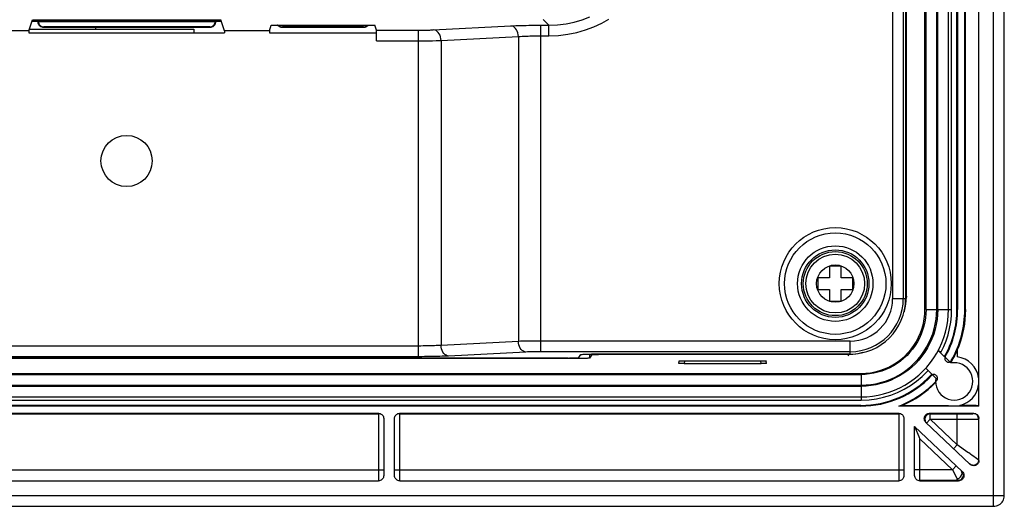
# Model space of a CAD drawing. Extents: x 0 to 1189, y 0 to 841.
# Tile 110 of 125: x 986 to 1078, y 272 to 318. Entities that reach past the tile are written whole.
import ezdxf

# ---------------------------------------------------------------- set-up
doc = ezdxf.new("R2010")
doc.units = 0
doc.header["$LTSCALE"] = 65.395
doc.header["$MEASUREMENT"] = 0
for name, color, linetype in [('02___PRT_ALL_AXES', 7, 'CONTINUOUS'), ('03___PRT_ALL_CURVES', 7, 'CONTINUOUS'), ('03__ASM_ALL_CURVES', 7, 'CONTINUOUS'), ('7_ALL_FEATURES', 7, 'CONTINUOUS')]:
    doc.layers.add(name, color=color, linetype=linetype)

msp = doc.modelspace()

# ---------------------------------------------------------------- linework, layer by layer
at = {"layer": '02___PRT_ALL_AXES', "linetype": 'Continuous'}
for p, q in [((1074.07389, 286.69615), (1074.07389, 286.04639)), ((1076.10386, 281.42839), (1068.59057, 281.42839)), ((1068.91742, 281.49298), (1073.23634, 281.49298))]:
    msp.add_line(p, q, dxfattribs=at)
msp.add_lwpolyline([(1076.07358, 281.45868), (1076.05327, 281.46293), (1076.00672, 281.46701), (1075.93393, 281.4709), (1075.83313, 281.47465), (1075.70608, 281.47822), (1075.55812, 281.48147), (1075.38804, 281.48437), (1075.19704, 281.48693), (1074.99405, 281.48906), (1074.78204, 281.49072), (1074.55803, 281.49193), (1074.32203, 281.49271)], dxfattribs=at)
msp.add_circle((996.17316, 304.39298), 2.4, dxfattribs=at)
for start, end in [(8.3415874, 82.7109647), (283.5272258, 351.6584126)]:
    msp.add_arc((1073.77974, 283.74676), 2.31836, start, end, dxfattribs=at)
at = {"layer": '03___PRT_ALL_CURVES', "linetype": 'Continuous'}
msp.add_circle((1062.6293, 292.90295), 1.75, dxfattribs=at)
at = {"layer": '03__ASM_ALL_CURVES', "linetype": 'Continuous'}
msp.add_line((993.28928, 316.74298), (993.28928, 316.90283), dxfattribs=at)
at = {"layer": '7_ALL_FEATURES', "linetype": 'Continuous'}
for p, q in [((1077.47971, 272.04676), (1077.47971, 518.4392)), ((1078.47978, 273.04676), (1078.47978, 517.4392)), ((1076.10386, 281.42839), (1076.10386, 515.05771)), ((1071.03928, 290.48544), (1071.03928, 507.00052)), ((1071.13928, 290.48544), (1071.13928, 507.00052)), ((1072.13928, 290.48544), (1072.13928, 507.00052)), ((1072.23928, 290.48544), (1072.23928, 507.00052)), ((1073.23928, 290.48544), (1073.23928, 507.00052)), ((1073.53928, 290.48544), (1073.53928, 507.00052)), ((1074.03928, 290.49298), (1074.03928, 506.99298)), ((1074.10386, 506.99298), (1074.10386, 290.49298)), ((1074.7747, 290.49298), (1074.7747, 506.99298)), ((1074.83664, 290.49298), (1074.83664, 506.99298)), ((1068.0076, 505.99298), (1068.0076, 291.49298)), ((1069.00623, 505.99298), (1069.00623, 291.49298)), ((1069.22909, 505.99298), (1069.22909, 291.49298)), ((1069.28149, 505.74273), (1069.28149, 291.74323)), ((1035.75332, 317.10907), (1035.22376, 317.63864)), ((986.99928, 316.59298), (987.33704, 317.60707)), ((987.04924, 316.74298), (1002.48928, 316.74298)), ((987.33704, 317.60707), (1005.00928, 317.60707)), ((987.87474, 317.44298), (987.33704, 317.44298)), ((987.87474, 317.40275), (987.87474, 317.60707)), ((987.87474, 317.40275), (987.89485, 317.42289)), ((987.91487, 317.44298), (1004.46915, 317.44298)), ((987.91488, 317.44298), (987.98326, 317.51136)), ((987.98326, 317.60707), (987.98326, 317.51136)), ((988.32048, 317.52412), (988.18032, 317.52146)), ((988.48795, 317.52621), (988.32048, 317.52412)), ((988.37466, 316.90283), (988.41481, 316.94298)), ((1004.00936, 316.90283), (988.37466, 316.90283)), ((1003.96921, 316.94298), (988.41481, 316.94298)), ((988.67744, 317.52767), (988.48795, 317.52621)), ((988.87797, 317.52841), (988.67744, 317.52767)), ((988.87797, 317.52841), (1003.40091, 317.52851)), ((988.98311, 317.60707), (988.98311, 317.52851)), ((1002.48928, 316.74298), (1002.48928, 316.39298)), ((1003.40091, 317.52851), (1003.40091, 317.60707)), ((1003.70658, 317.52767), (1003.40091, 317.52851)), ((1003.89607, 317.52621), (1003.70658, 317.52767)), ((1004.06354, 317.52412), (1003.89607, 317.52621)), ((1004.00936, 316.90283), (1003.96921, 316.94298)), ((1004.40075, 317.51136), (1004.40075, 317.60707)), ((1004.46913, 317.44294), (1004.40075, 317.51136)), ((1004.50928, 317.40275), (1004.48917, 317.42289)), ((1004.50928, 317.60707), (1004.50928, 317.40275)), ((1005.00928, 317.44298), (1004.50928, 317.44298)), ((1005.34704, 316.59298), (1005.00928, 317.60707)), ((1009.56822, 316.59298), (1009.73928, 317.10657)), ((1009.73928, 317.10657), (1019.43928, 317.10657)), ((1010.7392, 316.90283), (1010.77935, 316.94298)), ((1018.43936, 316.90283), (1010.7392, 316.90283)), ((1018.39921, 316.94298), (1010.77935, 316.94298)), ((1018.43936, 316.90283), (1018.39921, 316.94298)), ((1019.5938, 316.64264), (1019.43928, 317.10657)), ((1024.90987, 316.67031), (1032.20953, 317.0485)), ((1034.80695, 317.10887), (1035.75332, 317.10907)), ((1035.02211, 286.52603), (1035.02211, 317.10907)), ((1035.75332, 316.11044), (1035.75332, 317.10907)), ((986.99928, 316.59298), (985.29928, 316.59298)), ((986.99928, 316.59298), (986.99928, 316.39298)), ((986.99928, 316.39298), (1005.34704, 316.39298)), ((1009.56822, 316.59298), (1005.34704, 316.59298)), ((1005.34704, 316.59298), (1005.34704, 316.39298)), ((1009.56822, 316.59298), (1009.56822, 316.39298)), ((1009.56822, 316.39298), (1019.61034, 316.39298)), ((1019.5938, 316.64264), (1023.69265, 316.64289)), ((1019.59604, 316.62684), (1019.5938, 316.64264)), ((1019.60815, 316.12801), (1019.60555, 316.33234)), ((1019.60977, 315.89689), (1019.60815, 316.12801)), ((1019.61034, 315.64401), (1019.60977, 315.89689)), ((1023.55645, 286.0596), (1023.55645, 316.64264)), ((1023.69265, 316.64289), (1023.8891, 316.6441)), ((1023.8891, 316.6441), (1024.07769, 316.64627)), ((1024.07769, 316.64627), (1024.25882, 316.64932)), ((1024.25882, 316.64932), (1024.43135, 316.6532)), ((1024.43135, 316.6532), (1024.59442, 316.65786)), ((1024.59442, 316.65786), (1024.69993, 316.66146)), ((1024.69993, 316.66146), (1024.8045, 316.66556)), ((1024.8045, 316.66556), (1024.90987, 316.67031)), ((1025.66588, 315.6743), (1032.91268, 316.04987)), ((1032.91268, 316.04987), (1032.91268, 287.49437)), ((1034.86189, 316.11024), (1035.75332, 316.11044)), ((1019.61034, 315.64401), (1023.76061, 315.64426)), ((1023.76061, 315.64426), (1024.15086, 315.64609)), ((1024.15086, 315.64609), (1024.52075, 315.64957)), ((1024.52075, 315.64957), (1024.86877, 315.65457)), ((1024.86877, 315.65457), (1025.19278, 315.66098)), ((1025.19278, 315.66098), (1025.42853, 315.66693)), ((1025.42853, 315.66693), (1025.66588, 315.6743)), ((1025.66588, 315.6743), (1025.66588, 287.1188)), ((1063.1793, 294.55295), (1062.0793, 294.55295)), ((1062.0793, 294.55295), (1062.0793, 293.45295)), ((1063.1793, 293.45295), (1063.1793, 294.55295)), ((1062.0793, 293.45295), (1060.9793, 293.45295)), ((1060.9793, 293.45295), (1060.9793, 292.35295)), ((1064.2793, 293.45295), (1063.1793, 293.45295)), ((1064.2793, 292.35295), (1064.2793, 293.45295)), ((1060.9793, 292.35295), (1062.0793, 292.35295)), ((1062.0793, 292.35295), (1062.0793, 291.25295)), ((1063.1793, 292.35295), (1064.2793, 292.35295)), ((1063.1793, 291.25295), (1063.1793, 292.35295)), ((1062.0793, 291.25295), (1063.1793, 291.25295)), ((1069.22909, 291.49298), (1068.0076, 291.49298)), ((1069.25922, 291.25776), (1069.19679, 290.78325)), ((1069.28149, 291.74323), (1069.25922, 291.25776)), ((1069.38041, 291.64431), (1069.28149, 291.74323)), ((1071.13928, 290.48544), (1072.13928, 290.48544)), ((1072.23928, 290.48544), (1072.2235, 290.01292)), ((1072.23928, 290.48544), (1073.53928, 290.48544)), ((1073.51708, 289.87128), (1073.53928, 290.48544)), ((1074.03928, 290.49298), (1074.10386, 290.49298)), ((1074.83664, 290.49298), (1074.7747, 290.49298)), ((1032.91268, 287.49437), (1025.66588, 287.1188)), ((1064.03928, 287.52466), (1034.77432, 287.52432)), ((1064.03928, 286.30317), (1064.03928, 287.52466)), ((1023.55645, 287.05823), (816.02211, 287.05823)), ((1033.61582, 286.49574), (1026.36903, 286.12017)), ((1064.03928, 286.52603), (1034.8548, 286.52569)), ((1038.57854, 285.9869), (1038.75558, 286.25259)), ((1039.57854, 286.30317), (1039.57854, 285.93449)), ((1064.03928, 286.30317), (1039.75497, 286.30317)), ((1039.75558, 286.30317), (1039.75558, 286.20019)), ((1063.78903, 286.25076), (1040.75497, 286.25076)), ((1064.27417, 286.273), (1063.78903, 286.25076)), ((1063.88795, 286.15184), (1063.78903, 286.25076)), ((1064.7484, 286.33535), (1064.27417, 286.273)), ((1072.28827, 286.65245), (1072.5535, 286.51225)), ((1073.47135, 285.46937), (1072.28827, 286.65245)), ((1072.50988, 286.43083), (1072.5535, 286.51225)), ((1072.5535, 286.51225), (1072.79595, 287.00945)), ((1038.57915, 285.88391), (800.99941, 285.88391)), ((1037.57915, 285.93632), (801.99941, 285.93632)), ((1023.55645, 286.0596), (816.02211, 286.0596)), ((1038.57915, 285.9869), (1038.57915, 285.88391)), ((1038.70997, 285.88439), (1038.57915, 285.88391)), ((1039.75558, 286.20019), (1039.57854, 285.93449)), ((1039.76944, 286.20703), (1039.75558, 286.20019)), ((1047.97276, 285.43338), (1047.97659, 285.65294)), ((1048.47636, 285.64421), (1048.47223, 285.40716)), ((1048.47223, 285.40716), (1055.66633, 285.40716)), ((1048.47697, 285.67911), (1055.66159, 285.67911)), ((1055.66633, 285.40716), (1055.66219, 285.64421)), ((1055.757, 285.40765), (1055.66633, 285.40716)), ((1056.1658, 285.43338), (1056.16197, 285.65294)), ((1073.03347, 285.6244), (1072.98156, 285.67631)), ((1073.54805, 285.64626), (1073.55364, 285.64058)), ((774.53174, 284.49298), (1065.04682, 284.49298)), ((774.53174, 284.39298), (1065.04682, 284.39298)), ((1065.04682, 284.39298), (1065.04682, 283.39298)), ((1071.1234, 284.98889), (1072.05713, 284.05516)), ((1071.61954, 284.33719), (1071.61193, 284.34479)), ((1072.08888, 284.30625), (1072.13893, 284.2562)), ((774.53174, 283.39298), (1065.04682, 283.39298)), ((774.53174, 283.29298), (1065.04682, 283.29298)), ((1065.51858, 283.30846), (1065.04682, 283.29298)), ((1065.04682, 283.29298), (1065.04682, 281.99298)), ((774.53174, 282.29298), (1065.04682, 282.29298)), ((774.53174, 281.99298), (1065.04682, 281.99298)), ((1065.04682, 281.99298), (1065.80093, 282.02647)), ((1065.03928, 281.49298), (774.53928, 281.49298)), ((1065.03928, 281.42839), (774.53928, 281.42839)), ((970.78928, 280.75756), (1019.78928, 280.75756)), ((970.78928, 280.69298), (1019.78928, 280.69298)), ((1019.78928, 280.69298), (1019.78928, 274.48645)), ((1021.78928, 280.75756), (1068.57358, 280.75756)), ((1021.78928, 280.69298), (1068.57358, 280.69298)), ((1021.78928, 274.47583), (1021.78928, 280.69298)), ((1065.03928, 281.49298), (1065.03928, 281.42839)), ((1068.57358, 280.69298), (1068.57358, 274.48645)), ((1068.59057, 281.42839), (1068.70219, 281.44981)), ((1068.70219, 281.44981), (1068.81106, 281.47134)), ((1068.81106, 281.47134), (1068.91742, 281.49298)), ((1071.47693, 280.75756), (1075.60394, 280.75756)), ((1071.5361, 280.70155), (1071.47693, 280.75756)), ((1071.5361, 280.70155), (1074.07389, 280.70155)), ((1071.5361, 280.20163), (1071.5361, 280.70155)), ((1074.07389, 280.70155), (1074.40381, 280.70221)), ((1074.07389, 277.7992), (1074.07389, 280.70155)), ((1074.40381, 280.70221), (1074.70539, 280.70399)), ((1074.70539, 280.70399), (1074.97511, 280.70681)), ((1074.97511, 280.70681), (1075.20022, 280.71044)), ((1075.57366, 280.72728), (1075.60394, 280.75756)), ((1076.07358, 281.45868), (1076.10386, 281.42839)), ((1020.28928, 280.25749), (1020.28928, 274.92847)), ((1021.28928, 274.92847), (1021.28928, 280.25749)), ((1069.07358, 280.25749), (1069.07358, 274.92847)), ((1075.26005, 275.9878), (1071.13336, 279.89438)), ((1071.19236, 279.83852), (1071.5361, 280.20163)), ((1071.5361, 280.20163), (1074.29511, 280.20182)), ((1074.07389, 277.7992), (1071.5361, 280.20163)), ((1074.29511, 280.20182), (1074.71898, 280.20303)), ((1074.71898, 280.20303), (1075.10275, 280.20537)), ((1075.10275, 280.20537), (1075.4333, 280.2086)), ((1075.4333, 280.2086), (1075.70161, 280.2126)), ((1076.07358, 280.22735), (1076.10386, 280.25764)), ((1076.07358, 280.22735), (1076.07358, 276.37943)), ((1076.10386, 276.35076), (1076.10386, 280.25764)), ((1070.07358, 279.52061), (1074.54091, 275.29157)), ((1070.07358, 274.92847), (1070.07358, 279.52061)), ((1070.12289, 279.40593), (1070.47895, 278.57866)), ((1070.57358, 278.35878), (1073.61913, 275.47567)), ((1070.57358, 274.47583), (1070.57358, 278.35878)), ((1074.07389, 277.7992), (1073.73015, 277.4361)), ((1075.07172, 277.09075), (1074.07389, 277.7992)), ((1075.1421, 277.04078), (1075.07172, 277.09075)), ((1075.64132, 276.68633), (1075.44776, 276.82377)), ((1075.76054, 276.60169), (1075.64132, 276.68633)), ((1075.98726, 276.44062), (1075.76054, 276.60169)), ((1076.10386, 276.35076), (1076.07358, 276.37943)), ((970.28928, 275.47567), (1020.28928, 275.47567)), ((1021.28928, 275.47567), (1069.07358, 275.47567)), ((1073.61913, 275.47567), (1070.07358, 275.47567)), ((1073.61913, 275.47567), (1073.96287, 275.83878)), ((1073.61913, 275.47567), (1074.00325, 274.74864)), ((970.78928, 274.42839), (1019.78928, 274.42839)), ((1021.78928, 274.42839), (1068.57358, 274.42839)), ((1074.14727, 274.47578), (1070.57358, 274.47583)), ((1070.57358, 274.42839), (1074.19733, 274.42839)), ((1074.0738, 274.47583), (1074.07389, 274.61467)), ((1074.14727, 274.47578), (1074.19733, 274.42839)), ((761.09878, 273.04676), (1077.47974, 273.04676)), ((1077.47974, 273.04676), (1078.47978, 273.04676)), ((1078.47075, 272.91315), (1078.47972, 273.04656)), ((762.09884, 272.04813), (1077.47971, 272.04813))]:
    msp.add_line(p, q, dxfattribs=at)
for points in [[(1035.75332, 317.10907), (1036.57974, 317.14301), (1037.38302, 317.24217), (1038.15843, 317.40167), (1038.90508, 317.61752), (1039.61636, 317.88392)], [(1035.75332, 316.11044), (1036.66951, 316.15724), (1037.55117, 316.26474), (1038.39831, 316.43294), (1039.21668, 316.66979), (1040.00053, 316.96734), (1040.73253, 317.30174), (1041.4064, 317.67176)], [(988.37466, 316.90283), (988.30764, 316.9077), (988.24387, 316.92039), (988.18333, 316.94089), (988.12512, 316.9698), (988.07015, 317.00654), (988.02115, 317.04925), (987.97844, 317.09824), (987.94171, 317.15321), (987.91279, 317.21142), (987.8923, 317.27196), (987.87961, 317.33574), (987.87474, 317.40275)], [(987.91487, 317.44298), (987.91975, 317.37593), (987.93244, 317.31212), (987.95294, 317.25157), (987.98186, 317.19335), (988.01859, 317.13838), (988.0613, 317.08939), (988.11029, 317.04668), (988.16526, 317.00995), (988.22348, 316.98103), (988.28401, 316.96054), (988.34779, 316.94785), (988.41481, 316.94298)], [(988.18032, 317.52146), (988.12332, 317.51996), (988.07486, 317.51835), (988.03647, 317.51668), (988.00866, 317.51496), (987.99093, 317.51319), (987.98326, 317.51136)], [(1003.96921, 316.94298), (1004.03623, 316.94785), (1004.1, 316.96054), (1004.16054, 316.98103), (1004.21875, 317.00995), (1004.27373, 317.04668), (1004.32272, 317.08939), (1004.36543, 317.13838), (1004.40216, 317.19335), (1004.43108, 317.25157), (1004.45158, 317.31212), (1004.46427, 317.37593), (1004.46915, 317.44298)], [(1004.49172, 317.27196), (1004.47122, 317.21142), (1004.44231, 317.15321), (1004.40557, 317.09824), (1004.36286, 317.04925), (1004.31387, 317.00654), (1004.2589, 316.96981), (1004.20069, 316.94089), (1004.14015, 316.92039), (1004.07637, 316.9077), (1004.00936, 316.90283)], [(1004.40075, 317.51136), (1004.39309, 317.51319), (1004.37535, 317.51496), (1004.34755, 317.51668), (1004.30916, 317.51835), (1004.2607, 317.51996), (1004.2037, 317.52146), (1004.06354, 317.52412)], [(1004.50928, 317.40275), (1004.50441, 317.33574), (1004.49172, 317.27196)], [(1010.7392, 316.90283), (1010.67219, 316.9077), (1010.60841, 316.92039), (1010.54787, 316.94089), (1010.48966, 316.9698), (1010.43469, 317.00654), (1010.38569, 317.04925), (1010.34298, 317.09824), (1010.33741, 317.10657)], [(1010.41086, 317.10657), (1010.42584, 317.08939), (1010.47483, 317.04668), (1010.52981, 317.00995), (1010.58802, 316.98103), (1010.64856, 316.96054), (1010.71233, 316.94785), (1010.77935, 316.94298)], [(1018.39921, 316.94298), (1018.46623, 316.94785), (1018.53, 316.96054), (1018.59054, 316.98103), (1018.64875, 317.00995), (1018.70373, 317.04668), (1018.75272, 317.08939), (1018.7677, 317.10657)], [(1018.84114, 317.10657), (1018.83557, 317.09824), (1018.79286, 317.04925), (1018.74387, 317.00654), (1018.6889, 316.96981), (1018.63069, 316.94089), (1018.57015, 316.92039), (1018.50637, 316.9077), (1018.43936, 316.90283)], [(1032.20953, 317.0485), (1032.44662, 317.05954), (1032.68539, 317.06937), (1032.92583, 317.07798), (1033.1695, 317.08529), (1033.41484, 317.09138), (1033.65722, 317.09649), (1033.89572, 317.10063), (1034.13124, 317.10379), (1034.36184, 317.1062), (1034.58686, 317.10791), (1034.80695, 317.10887)], [(1032.91268, 316.04987), (1032.89806, 316.21931), (1032.86349, 316.38386), (1032.80999, 316.53873), (1032.7391, 316.67944), (1032.65286, 316.80192), (1032.55378, 316.90262), (1032.44473, 316.97863), (1032.32886, 317.02773), (1032.20953, 317.0485)], [(1019.60555, 316.33234), (1019.60393, 316.41765), (1019.60212, 316.49208), (1019.60019, 316.55214), (1019.59818, 316.59668), (1019.59604, 316.62684)], [(1025.66588, 315.6743), (1025.65126, 315.84376), (1025.61669, 316.00831), (1025.56318, 316.16318), (1025.49228, 316.3039), (1025.40604, 316.42638), (1025.30697, 316.52707), (1025.19792, 316.60307), (1025.08205, 316.65216), (1024.96274, 316.67293)], [(1032.91268, 316.04987), (1033.08718, 316.06091), (1033.26699, 316.07074), (1033.4499, 316.07935), (1033.63356, 316.08666), (1033.81654, 316.09275), (1033.99844, 316.09786), (1034.17792, 316.102), (1034.35391, 316.10516), (1034.52691, 316.10757), (1034.69662, 316.10928), (1034.86189, 316.11024)], [(1065.04682, 282.29298), (1065.58089, 282.31037), (1066.11283, 282.36249), (1066.64073, 282.44924), (1067.16291, 282.57059), (1067.67712, 282.7263), (1068.18033, 282.91542), (1068.66992, 283.13688), (1069.14384, 283.38986), (1069.6, 283.67345), (1070.0366, 283.98641), (1070.45178, 284.32727), (1070.84362, 284.69453), (1071.21039, 285.08665), (1071.55068, 285.50194), (1071.86308, 285.93866), (1072.14632, 286.39522), (1072.39894, 286.86957), (1072.61968, 287.3588), (1072.8076, 287.86), (1072.96218, 288.37129), (1073.08297, 288.8913), (1073.16963, 289.41841), (1073.22182, 289.95042), (1073.23928, 290.48544)], [(1072.2235, 290.01292), (1072.17777, 289.54642), (1072.1021, 289.08593), (1071.99604, 288.62981), (1071.86003, 288.17971), (1071.69542, 287.74056), (1071.50167, 287.31193), (1071.27931, 286.89426), (1071.03131, 286.49376), (1070.75739, 286.11098), (1070.45783, 285.74537), (1070.13639, 285.40151), (1069.79277, 285.07962), (1069.42727, 284.77948), (1069.04458, 284.505), (1068.64443, 284.25656), (1068.22708, 284.03377), (1067.79804, 283.83946), (1067.357, 283.67396), (1066.90426, 283.53693), (1066.44623, 283.43014), (1065.98505, 283.35418), (1065.51858, 283.30846)], [(1069.19679, 290.78325), (1069.09421, 290.3197), (1069.07977, 290.27403)], [(1070.97236, 289.59127), (1071.02212, 290.03485), (1071.03928, 290.48544)], [(1071.13928, 290.48544), (1071.126, 290.08541), (1071.0873, 289.69034)], [(1072.07873, 289.55983), (1072.1238, 290.01976), (1072.13928, 290.48544)], [(1074.83664, 290.49298), (1074.82132, 290.01091), (1074.788, 289.54322), (1074.73633, 289.08991), (1074.66371, 288.65009), (1074.5716, 288.22464), (1074.46594, 287.81627), (1074.34876, 287.42586), (1074.21797, 287.05251), (1074.07389, 286.69624)], [(1071.0873, 289.69034), (1071.02318, 289.3002), (1070.93323, 288.91352), (1070.81787, 288.53179), (1070.67832, 288.15947), (1070.51417, 287.79635), (1070.32584, 287.44265), (1070.11579, 287.1035), (1069.88377, 286.77933), (1069.63002, 286.4697), (1069.35773, 286.17849), (1069.06664, 285.90586), (1068.75702, 285.65165), (1068.43282, 285.41918), (1068.09379, 285.20877), (1067.74019, 285.02011), (1067.37671, 284.85556), (1067.00312, 284.71543), (1066.61964, 284.59941), (1066.23173, 284.50901), (1065.8412, 284.44472)], [(1065.94025, 284.55973), (1066.37671, 284.64206), (1066.80891, 284.75785), (1067.23427, 284.90628), (1067.64513, 285.08484), (1068.04108, 285.29401), (1068.42254, 285.53332), (1068.78309, 285.79882), (1069.12238, 286.09096), (1069.44076, 286.4093), (1069.73297, 286.74858), (1069.9986, 287.10926), (1070.23805, 287.49089), (1070.44732, 287.88691), (1070.62587, 288.29758), (1070.77424, 288.72263), (1070.89, 289.15468), (1070.97236, 289.59127)], [(1065.97156, 283.45325), (1066.42618, 283.52811), (1066.87773, 283.63334), (1067.3241, 283.76839), (1067.75898, 283.93152), (1068.18205, 284.12307), (1068.59363, 284.3427), (1068.98826, 284.58764), (1069.36566, 284.85825), (1069.72612, 285.15418), (1070.065, 285.47155), (1070.38201, 285.81057), (1070.67744, 286.17104), (1070.94758, 286.54843), (1071.19215, 286.94324), (1071.41144, 287.35497), (1071.60256, 287.77768), (1071.76503, 288.21111), (1071.89934, 288.65551), (1072.00407, 289.10566), (1072.07873, 289.55983)], [(1072.79595, 287.00945), (1073.01916, 287.55792), (1073.20397, 288.12127), (1073.34905, 288.69655), (1073.45355, 289.28074), (1073.51708, 289.87128)], [(1034.77432, 287.52432), (1034.52551, 287.52322), (1034.27752, 287.52138), (1034.03253, 287.51878), (1033.79225, 287.51544), (1033.55793, 287.51133), (1033.33156, 287.50644), (1033.1157, 287.50079), (1032.91268, 287.49437)], [(1033.61582, 286.49574), (1033.49651, 286.51651), (1033.38064, 286.5656), (1033.27159, 286.6416), (1033.17251, 286.74229), (1033.08628, 286.86477), (1033.01538, 287.00549), (1032.96187, 287.16036), (1032.9273, 287.32491), (1032.91268, 287.49437)], [(1025.66588, 287.1188), (1025.51649, 287.10919), (1025.36188, 287.10047), (1025.20335, 287.09264), (1025.04373, 287.08576), (1024.8826, 287.07978), (1024.71564, 287.07451), (1024.54359, 287.06987), (1024.36686, 287.06594), (1024.17988, 287.0628), (1023.981, 287.06049), (1023.77291, 287.05896), (1023.55645, 287.05823)], [(1026.36903, 286.12017), (1026.24971, 286.14094), (1026.13384, 286.19004), (1026.02479, 286.26603), (1025.92571, 286.36673), (1025.83948, 286.48921), (1025.76858, 286.62992), (1025.71507, 286.7848), (1025.6805, 286.94935), (1025.66588, 287.1188)], [(1034.8548, 286.52569), (1034.68933, 286.52459), (1034.52572, 286.52275), (1034.36274, 286.52015), (1034.20161, 286.51681), (1034.04599, 286.5127), (1033.8971, 286.50781), (1033.75371, 286.50216), (1033.61582, 286.49574)], [(1038.75558, 286.25259), (1038.76944, 286.25944), (1038.79809, 286.26594), (1038.84153, 286.27209), (1038.90095, 286.27799), (1038.97515, 286.28354), (1039.06058, 286.28848), (1039.15776, 286.29277), (1039.26616, 286.29646), (1039.3806, 286.29936), (1039.49935, 286.30142), (1039.62414, 286.30269), (1039.75497, 286.30317)], [(1040.75497, 286.25076), (1040.62414, 286.25028), (1040.49935, 286.24901), (1040.3806, 286.24695), (1040.26616, 286.24405), (1040.15776, 286.24037), (1040.06058, 286.23607), (1039.97515, 286.23113), (1039.90095, 286.22558), (1039.84153, 286.21969), (1039.79809, 286.21353), (1039.76944, 286.20703)], [(1065.25789, 286.45241), (1065.21171, 286.43782), (1064.7484, 286.33535)], [(1026.36903, 286.12017), (1026.16718, 286.11056), (1025.96161, 286.10184), (1025.75231, 286.09401), (1025.54041, 286.08713), (1025.32479, 286.08115), (1025.10204, 286.07588), (1024.873, 286.07124), (1024.63684, 286.06731), (1024.38769, 286.06417), (1024.12359, 286.06186), (1023.84651, 286.06033), (1023.55645, 286.0596)], [(1037.57915, 285.93632), (1037.70997, 285.9368), (1037.83476, 285.93807), (1037.95351, 285.94013), (1038.06795, 285.94303), (1038.17635, 285.94672), (1038.27354, 285.95101), (1038.35896, 285.95595), (1038.43317, 285.9615), (1038.49258, 285.9674), (1038.53602, 285.97355), (1038.56467, 285.98005), (1038.57854, 285.9869)], [(1039.35896, 285.90354), (1039.27354, 285.89861), (1039.17635, 285.89431), (1039.06795, 285.89062), (1038.95351, 285.88772), (1038.83476, 285.88566), (1038.70997, 285.88439)], [(1039.57854, 285.93449), (1039.56467, 285.92764), (1039.53602, 285.92114), (1039.49258, 285.91499), (1039.43317, 285.90909), (1039.35896, 285.90354)], [(1048.47223, 285.40716), (1048.38156, 285.40765), (1048.29832, 285.40882), (1048.22251, 285.41066), (1048.15231, 285.41328), (1048.08953, 285.41657), (1048.03964, 285.42026), (1048.00446, 285.42424), (1047.98217, 285.42861), (1047.97276, 285.43338)], [(1047.97659, 285.65294), (1047.98611, 285.65769), (1048.00852, 285.66205), (1048.04381, 285.66603), (1048.09381, 285.66971), (1048.15669, 285.67299), (1048.22699, 285.67561), (1048.3029, 285.67745), (1048.38622, 285.67862), (1048.47697, 285.67911)], [(1055.66159, 285.67911), (1055.75233, 285.67862), (1055.83566, 285.67745), (1055.91157, 285.67561), (1055.98187, 285.67299), (1056.04475, 285.66971), (1056.09475, 285.66603), (1056.13004, 285.66205), (1056.15244, 285.65769), (1056.16197, 285.65294)], [(1056.1658, 285.43338), (1056.15639, 285.42861), (1056.1341, 285.42424), (1056.09892, 285.42026), (1056.04903, 285.41657), (1055.98625, 285.41328), (1055.91605, 285.41066), (1055.84024, 285.40882), (1055.757, 285.40765)], [(1072.93244, 286.03599), (1072.91367, 285.99474), (1072.90104, 285.95327), (1072.89456, 285.91158), (1072.89435, 285.86895), (1072.90028, 285.82611), (1072.91201, 285.7852), (1072.9294, 285.74696), (1072.95259, 285.71066), (1072.98156, 285.67631)], [(1073.03347, 285.6244), (1073.07114, 285.59333), (1073.11067, 285.56903), (1073.15206, 285.55148), (1073.19626, 285.54072), (1073.24231, 285.53671), (1073.28734, 285.53942), (1073.33124, 285.54912), (1073.37412, 285.56553)], [(1073.37412, 285.56553), (1073.41335, 285.58776), (1073.44806, 285.6155), (1073.47913, 285.64906), (1073.50655, 285.68844)], [(1073.55364, 285.64058), (1073.5254, 285.60058), (1073.49361, 285.56664), (1073.45827, 285.53876), (1073.42201, 285.51871)], [(1065.04682, 284.49298), (1065.49695, 284.51004), (1065.94025, 284.55973)], [(1065.8412, 284.44472), (1065.44623, 284.40604), (1065.04682, 284.39298)], [(1070.77678, 284.2156), (1071.26798, 284.70266), (1071.33579, 284.7765)], [(1071.61193, 284.34479), (1071.65457, 284.38148), (1071.69973, 284.4092)], [(1071.79243, 284.38207), (1071.74495, 284.36331), (1071.70003, 284.33567), (1071.65767, 284.29915)], [(1072.08888, 284.30625), (1072.0448, 284.34157), (1071.99859, 284.36782), (1071.95024, 284.38499), (1071.89821, 284.39303), (1071.84403, 284.39199), (1071.79243, 284.38207)], [(1065.80093, 282.02647), (1066.48563, 282.11552), (1067.16133, 282.26005), (1067.82393, 282.45948), (1068.46845, 282.71219), (1069.08996, 283.01616), (1069.68421, 283.36959), (1070.24763, 283.77029), (1070.77678, 284.2156)], [(1072.14581, 283.83899), (1072.17821, 283.88145), (1072.20232, 283.92593), (1072.21815, 283.97243), (1072.2257, 284.02235), (1072.22498, 284.0743), (1072.21594, 284.12407), (1072.19858, 284.17028), (1072.17291, 284.21433), (1072.13893, 284.2562)], [(1065.04682, 283.39298), (1065.51178, 283.40821), (1065.97156, 283.45325)], [(1019.78928, 280.75756), (1019.88005, 280.74813), (1019.96338, 280.7258), (1020.03927, 280.69057), (1020.10953, 280.64064), (1020.17235, 280.57781), (1020.22228, 280.50754), (1020.25751, 280.43163), (1020.27984, 280.34828), (1020.28928, 280.25749)], [(1021.28928, 280.25749), (1021.29872, 280.34828), (1021.32105, 280.43163), (1021.35628, 280.50754), (1021.40621, 280.57781), (1021.46903, 280.64064), (1021.53929, 280.69057), (1021.61518, 280.7258), (1021.69851, 280.74813), (1021.78928, 280.75756)], [(1068.57358, 280.75756), (1068.66435, 280.74813), (1068.74768, 280.7258), (1068.82357, 280.69057), (1068.89383, 280.64064), (1068.95665, 280.57781), (1069.00658, 280.50754), (1069.04181, 280.43163), (1069.06414, 280.34828), (1069.07358, 280.25749)], [(1071.13336, 279.89438), (1071.07887, 279.9564), (1071.03609, 280.02249), (1071.005, 280.09267), (1070.98543, 280.16887), (1070.97755, 280.24915), (1070.98194, 280.32769), (1070.9995, 280.40436), (1071.02933, 280.47928), (1071.06927, 280.54703), (1071.12005, 280.60707), (1071.18093, 280.65995), (1071.2475, 280.70182), (1071.31829, 280.7314), (1071.39476, 280.74998), (1071.47693, 280.75756)], [(1071.5361, 280.70155), (1071.45624, 280.69511), (1071.37844, 280.67599), (1071.30471, 280.64471), (1071.237, 280.60211), (1071.17695, 280.54927), (1071.12596, 280.48734), (1071.08528, 280.41754), (1071.0563, 280.34189), (1071.03999, 280.26303), (1071.03652, 280.18317), (1071.04572, 280.10427), (1071.06699, 280.02869), (1071.09931, 279.95831), (1071.14155, 279.8945)], [(1075.20022, 280.71044), (1075.29468, 280.71252), (1075.37655, 280.71477), (1075.44577, 280.71717), (1075.5003, 280.71964), (1075.53945, 280.72212), (1075.5639, 280.72467), (1075.57366, 280.72728)], [(1076.07358, 280.22735), (1076.06596, 280.31415), (1076.04339, 280.39831), (1076.00655, 280.47727), (1075.95657, 280.54865), (1075.89495, 280.61026), (1075.82357, 280.66025), (1075.74461, 280.69709), (1075.66045, 280.71966), (1075.57366, 280.72728)], [(1075.60394, 280.75756), (1075.69471, 280.74812), (1075.77804, 280.7258), (1075.85392, 280.69059), (1075.92417, 280.64067), (1075.98697, 280.57787), (1076.03689, 280.50762), (1076.0721, 280.43174), (1076.09443, 280.34841), (1076.10386, 280.25764)], [(1075.70161, 280.2126), (1075.81167, 280.21485), (1075.90354, 280.21725), (1075.97577, 280.21971), (1076.02802, 280.2222), (1076.06055, 280.22475), (1076.07358, 280.22735)], [(1070.07358, 279.52061), (1070.07775, 279.51335), (1070.08419, 279.49787), (1070.09336, 279.47464), (1070.10632, 279.4437), (1070.12289, 279.40593)], [(1070.47895, 278.57866), (1070.51049, 278.50491), (1070.57358, 278.35878)], [(1075.44776, 276.82377), (1075.33449, 276.90418), (1075.2734, 276.94756), (1075.1421, 277.04078)], [(1076.07358, 276.37943), (1076.06417, 276.28302), (1076.03634, 276.19024), (1075.99115, 276.10455), (1075.93028, 276.02918), (1075.85603, 275.96697), (1075.77118, 275.92023), (1075.67891, 275.89073), (1075.58269, 275.87958), (1075.48613, 275.8872), (1075.39286, 275.91329), (1075.30637, 275.95687), (1075.22992, 276.01633)], [(1076.10386, 276.35076), (1076.09668, 276.2706), (1076.07893, 276.19575), (1076.05061, 276.12622), (1076.01054, 276.06061), (1075.9599, 276.00033), (1075.90219, 275.94954), (1075.83692, 275.90892), (1075.7646, 275.8778), (1075.69022, 275.85834), (1075.61364, 275.85136), (1075.53502, 275.85604), (1075.45981, 275.87206), (1075.38981, 275.8993), (1075.32323, 275.93788), (1075.26005, 275.9878)], [(1076.07358, 276.37943), (1076.07013, 276.38231), (1076.06313, 276.38719), (1076.05296, 276.39407), (1076.04003, 276.40312), (1076.02467, 276.41417), (1075.98726, 276.44062)], [(1074.07389, 274.61468), (1074.15586, 274.64459), (1074.23496, 274.68851), (1074.30844, 274.74488), (1074.37372, 274.81175), (1074.42853, 274.88677), (1074.47094, 274.96733), (1074.49949, 275.0506), (1074.51316, 275.13369), (1074.51149, 275.21368), (1074.49453, 275.28779), (1074.46287, 275.35342)], [(1074.14727, 274.47578), (1074.24591, 274.48564), (1074.34068, 274.51477), (1074.42783, 274.56202), (1074.50396, 274.62554), (1074.56606, 274.70283), (1074.6117, 274.79085), (1074.63907, 274.88613), (1074.64711, 274.98494), (1074.63549, 275.08338), (1074.60467, 275.1776), (1074.55588, 275.26387), (1074.53575, 275.28712)], [(1074.54091, 275.29157), (1074.59539, 275.22956), (1074.63817, 275.16346), (1074.66926, 275.09329), (1074.68884, 275.01709), (1074.69671, 274.9368), (1074.69232, 274.85827), (1074.67476, 274.7816), (1074.64493, 274.70668), (1074.605, 274.63893), (1074.55421, 274.57888), (1074.49333, 274.52601), (1074.42676, 274.48414), (1074.35597, 274.45455), (1074.2795, 274.43597), (1074.19733, 274.42839)], [(1020.28928, 274.92847), (1020.27984, 274.83767), (1020.25751, 274.75432), (1020.22228, 274.67842), (1020.17235, 274.60814), (1020.10953, 274.54532), (1020.03927, 274.49538), (1019.96338, 274.46016), (1019.88005, 274.43783), (1019.78928, 274.42839)], [(1021.78928, 274.42839), (1021.69851, 274.43783), (1021.61518, 274.46016), (1021.53929, 274.49538), (1021.46903, 274.54532), (1021.40621, 274.60814), (1021.35628, 274.67842), (1021.32105, 274.75432), (1021.29872, 274.83767), (1021.28928, 274.92847)], [(1069.07358, 274.92847), (1069.06414, 274.83767), (1069.04181, 274.75432), (1069.00658, 274.67842), (1068.95665, 274.60814), (1068.89383, 274.54532), (1068.82357, 274.49538), (1068.74768, 274.46016), (1068.66435, 274.43783), (1068.57358, 274.42839)], [(1070.57358, 274.42839), (1070.48281, 274.43783), (1070.39948, 274.46016), (1070.32359, 274.49538), (1070.25333, 274.54532), (1070.19051, 274.60814), (1070.14058, 274.67842), (1070.10535, 274.75432), (1070.08302, 274.83767), (1070.07358, 274.92847)], [(1074.00325, 274.74864), (1074.03915, 274.67987), (1074.05666, 274.64656), (1074.07389, 274.61467)], [(1074.07389, 274.61467), (1074.08541, 274.59645), (1074.09605, 274.57912), (1074.10579, 274.56277), (1074.11467, 274.54762), (1074.12266, 274.53362), (1074.12965, 274.52065), (1074.13573, 274.50889), (1074.1408, 274.49856), (1074.14447, 274.48978), (1074.14666, 274.48284), (1074.14756, 274.47806), (1074.14727, 274.47578)], [(1077.47972, 272.04676), (1077.60691, 272.05488), (1077.73304, 272.07937), (1077.85541, 272.12001), (1077.97185, 272.17623), (1078.08041, 272.24727), (1078.17934, 272.33224), (1078.26686, 272.42999), (1078.34118, 272.53893), (1078.4007, 272.65714), (1078.44419, 272.78258), (1078.47075, 272.91315)]]:
    msp.add_lwpolyline(points, dxfattribs=at)
for radius in [5.25, 4.75, 3.53626, 3.16178, 3, 2.75, 1.75]:
    msp.add_circle((1062.6293, 292.90295), radius, dxfattribs=at)
for centre, radius, start, end in [((1064.03928, 291.49298), 5.18981, 270, 0), ((1064.03928, 291.49298), 4.96695, 270, 0), ((1064.03928, 291.49298), 3.96832, 270, 0), ((1065.03928, 290.49298), 9, 330.6588638, 0), ((1065.03928, 290.49298), 9.06458, 330.5481288, 0), ((1065.03928, 290.49298), 9.73542, 330.4283364, 0), ((1065.03928, 290.49298), 9.8, 330.3208676, 337.2052296), ((1073.77974, 283.74676), 1.75, 169.8499046, 100.1500954), ((1065.03928, 290.49298), 9, 270, 316.9111055), ((1065.03928, 290.49298), 9.06458, 270, 316.8979204), ((1065.03928, 290.49298), 9.73542, 291.3940666, 316.8836491), ((1065.03928, 290.49298), 9.8, 293.3114457, 315.587304)]:
    msp.add_arc(centre, radius, start, end, dxfattribs=at)

doc.saveas('drawing.dxf')
